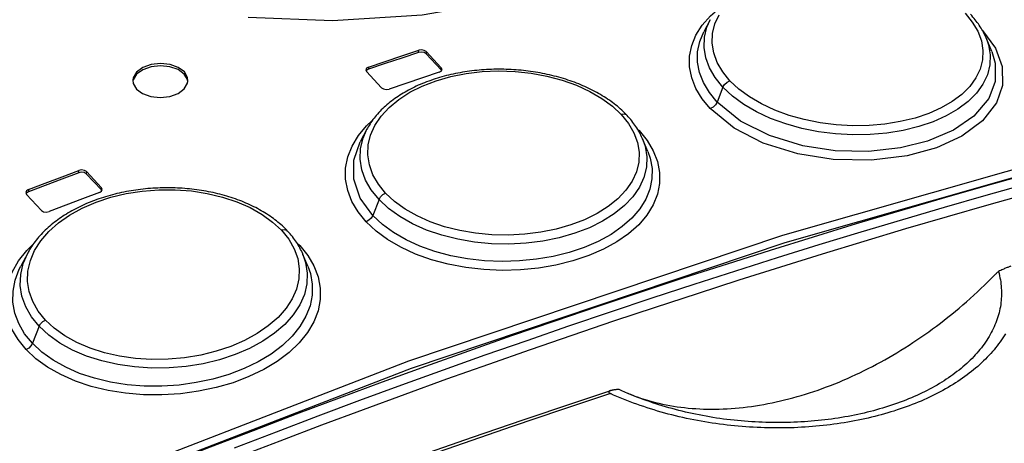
# Model space of a CAD drawing. Extents: x 0 to 594, y 0 to 420.
# Tile 99 of 157: x 449.65 to 456.79, y 185.61 to 188.68. Entities that reach past the tile are written whole.
import ezdxf

# ---------------------------------------------------------------- set-up
doc = ezdxf.new("R2010")
doc.units = 0
doc.header["$LTSCALE"] = 32.67
doc.layers.get('0').update_dxf_attribs({"linetype": 'CONTINUOUS'})

msp = doc.modelspace()

# ---------------------------------------------------------------- linework, layer by layer
at = {"color": 7, "linetype": 'CONTINUOUS'}
for p, q in [((454.6602, 188.6848), (454.6141, 188.5975)), ((456.7035, 188.4545), (456.6632, 188.5519)), ((452.5436, 188.4467), (452.5444, 188.4628)), ((452.599, 188.453), (452.5982, 188.4369)), ((452.5982, 188.4369), (452.7076, 188.3201)), ((452.7084, 188.3361), (452.599, 188.453)), ((452.1799, 188.341), (452.1792, 188.3249)), ((452.7076, 188.3201), (452.7084, 188.3361)), ((452.7136, 188.3234), (452.7084, 188.3361)), ((452.1598, 188.3208), (452.1651, 188.3081)), ((452.1651, 188.3081), (452.2744, 188.1912)), ((452.7097, 188.315), (452.7076, 188.3201)), ((454.7527, 188.1949), (454.7103, 188.0867)), ((452.1683, 187.8901), (452.1199, 187.7988)), ((454.1346, 187.8877), (454.1434, 187.8795)), ((454.1398, 187.879), (454.1434, 187.8795)), ((454.207, 187.7279), (454.1692, 187.8193)), ((450.0766, 187.574), (450.0774, 187.5901)), ((450.1321, 187.5819), (450.1313, 187.5658)), ((450.1313, 187.5658), (450.2407, 187.449)), ((450.2414, 187.4651), (450.1321, 187.5819)), ((450.2407, 187.449), (450.2414, 187.4651)), ((450.2467, 187.4521), (450.2414, 187.4651)), ((449.6919, 187.4296), (449.6972, 187.4165)), ((449.6972, 187.4165), (449.8065, 187.2997)), ((449.7121, 187.4512), (449.7113, 187.435)), ((450.2428, 187.4436), (450.2407, 187.449)), ((452.2562, 187.3797), (452.2108, 187.2641)), ((451.6598, 187.0647), (451.6802, 187.0456)), ((451.6724, 187.0443), (451.6802, 187.0456)), ((449.7059, 186.9911), (449.6554, 186.8955)), ((451.7042, 186.9806), (451.7042, 186.9806)), ((451.7396, 186.8948), (451.7042, 186.9806)), ((449.789, 186.4593), (449.7405, 186.3358)), ((454.0616, 185.973), (454.068, 185.9704))]:
    msp.add_line(p, q, dxfattribs=at)
for points in [[(454.9802, 189.8422), (454.7435, 189.5786), (454.4247, 189.3328), (454.0576, 189.1282), (453.6416, 188.959), (453.1392, 188.8165), (452.569, 188.7181), (451.9181, 188.6759), (451.3054, 188.7008)], [(454.6596, 188.0398), (454.6016, 188.1105), (454.5566, 188.1853), (454.5258, 188.263), (454.5102, 188.3421), (454.5102, 188.421), (454.5256, 188.4984), (454.5561, 188.5734), (454.6015, 188.6451), (454.6614, 188.7129), (454.6963, 188.7425)], [(454.7527, 188.1949), (454.6965, 188.264), (454.6549, 188.3354), (454.6278, 188.4088), (454.6154, 188.4834), (454.6184, 188.5579), (454.6364, 188.6308), (454.6602, 188.6848)], [(454.8035, 188.2419), (454.7509, 188.3066), (454.7114, 188.3742), (454.6854, 188.4442), (454.6737, 188.5147), (454.6765, 188.5849), (454.6937, 188.6541), (454.7248, 188.7205)], [(456.51, 188.7318), (456.5627, 188.6674), (456.6022, 188.6005), (456.6282, 188.5314), (456.64, 188.4622), (456.6373, 188.3937), (456.6203, 188.3262), (456.5894, 188.2616), (456.5449, 188.2003), (456.4868, 188.1426), (456.4167, 188.09), (456.3371, 188.0441), (456.2471, 188.0042), (456.1469, 187.9707), (456.0401, 187.9447), (455.9287, 187.9268), (455.8131, 187.9169), (455.694, 187.9152), (455.5744, 187.9219), (455.4572, 187.9367), (455.3427, 187.9597), (455.2322, 187.9905), (455.1281, 188.0286), (455.0318, 188.0737), (454.9443, 188.125), (454.8677, 188.1815), (454.8035, 188.2419)], [(456.6383, 188.6035), (456.6325, 188.6137), (456.6264, 188.6239), (456.62, 188.6341), (456.6133, 188.6442), (456.6064, 188.6543), (456.5991, 188.6643), (456.5916, 188.6744), (456.5837, 188.6844), (456.5755, 188.6943), (456.567, 188.7043), (456.5582, 188.7143), (456.5493, 188.724)], [(454.7103, 188.0867), (454.6538, 188.1559), (454.6109, 188.228), (454.5822, 188.3022), (454.5681, 188.3772), (454.5687, 188.4519), (454.5839, 188.5253), (454.6141, 188.5975)], [(456.6357, 188.6069), (456.7299, 188.4792), (456.78, 188.344), (456.7823, 188.2081), (456.7391, 188.0822), (456.6364, 187.9496), (456.4876, 187.8393), (456.3023, 187.7541), (456.0888, 187.6954), (455.83, 187.6642), (455.5538, 187.6692), (455.2962, 187.7103), (455.0446, 187.7892), (454.8332, 187.8975), (454.6596, 188.0398)], [(456.6632, 188.5519), (456.6801, 188.5028), (456.6926, 188.4295), (456.6898, 188.3565), (456.6719, 188.2853), (456.6393, 188.2169), (456.5924, 188.1521), (456.5317, 188.0915), (456.4585, 188.0361), (456.3739, 187.987), (456.2788, 187.9445), (456.1741, 187.9092), (456.0615, 187.8815), (455.9431, 187.8622), (455.8207, 187.8515), (455.6958, 187.8496), (455.5699, 187.8564), (455.4455, 187.872), (455.3246, 187.8961), (455.2086, 187.9282), (455.0986, 187.9683), (454.9964, 188.0157), (454.9038, 188.0698), (454.8223, 188.1297), (454.7527, 188.1949)], [(456.6632, 188.5519), (456.6589, 188.5621), (456.6542, 188.5725), (456.6492, 188.5829), (456.6439, 188.5932), (456.6383, 188.6035)], [(449.7606, 185.1594), (452.4729, 186.2091), (455.187, 187.1211), (457.8944, 187.8926), (460.5867, 188.5213)], [(449.7828, 185.1074), (452.4931, 186.1563), (455.2053, 187.0677), (457.9108, 187.8387), (460.6012, 188.4669)], [(452.599, 188.453), (452.5843, 188.4621), (452.5645, 188.4657), (452.5444, 188.4628)], [(452.5436, 188.4467), (452.4222, 188.4064), (452.3007, 188.3658), (452.1792, 188.3249)], [(452.1799, 188.341), (452.3014, 188.3819), (452.4229, 188.4225), (452.5444, 188.4628)], [(452.5982, 188.4369), (452.5836, 188.446), (452.5637, 188.4496), (452.5436, 188.4467)], [(456.7035, 188.4545), (456.7289, 188.3685), (456.7284, 188.2369), (456.6818, 188.1133), (456.5746, 187.985), (456.4252, 187.8819), (456.2383, 187.8029), (456.0418, 187.7538), (455.8091, 187.7288), (455.5665, 187.734), (455.3325, 187.7697), (455.0895, 187.8433), (454.8797, 187.9488), (454.7103, 188.0867)], [(450.8431, 188.3058), (450.7988, 188.3383), (450.7391, 188.3594), (450.6707, 188.3667), (450.602, 188.3591), (450.5411, 188.3372), (450.4962, 188.304), (450.4722, 188.2634), (450.4692, 188.2454)], [(450.8424, 188.2897), (450.7983, 188.3221), (450.7381, 188.3434), (450.6703, 188.3507), (450.6015, 188.3431), (450.5408, 188.3213), (450.4957, 188.2882), (450.4715, 188.2476), (450.47, 188.2385)], [(452.1799, 188.341), (452.1652, 188.3323), (452.1598, 188.3208)], [(452.1792, 188.3249), (452.1645, 188.3162), (452.163, 188.3131)], [(454.0566, 187.9899), (454.0475, 187.9995), (454.0378, 188.0093), (454.0279, 188.0189), (454.0178, 188.0284), (454.0074, 188.0378), (453.9968, 188.047), (453.986, 188.0561), (453.975, 188.0651), (453.9636, 188.074), (453.952, 188.0828), (453.9401, 188.0915), (453.928, 188.1001), (453.9155, 188.1086), (453.9029, 188.1169), (453.89, 188.1252), (453.8769, 188.1333), (453.8636, 188.1412), (453.8501, 188.149), (453.8363, 188.1567), (453.8224, 188.1642), (453.8084, 188.1715), (453.7941, 188.1787), (453.7797, 188.1857), (453.7651, 188.1926), (453.7504, 188.1993), (453.7356, 188.2058), (453.7206, 188.2121), (453.7055, 188.2183), (453.6902, 188.2243), (453.6747, 188.2302), (453.6591, 188.2359), (453.6432, 188.2415), (453.6272, 188.2469), (453.611, 188.2521), (453.5947, 188.2572), (453.5782, 188.2621), (453.5617, 188.2668), (453.545, 188.2714), (453.5283, 188.2757), (453.5114, 188.2799), (453.4945, 188.2839), (453.4775, 188.2877), (453.4604, 188.2914), (453.4433, 188.2948), (453.4261, 188.2981), (453.4089, 188.3011), (453.3916, 188.304), (453.3743, 188.3067), (453.3569, 188.3092), (453.3394, 188.3116), (453.3219, 188.3137), (453.3044, 188.3157), (453.2868, 188.3174), (453.2692, 188.319), (453.2516, 188.3204), (453.2338, 188.3216), (453.216, 188.3226), (453.1981, 188.3235), (453.1801, 188.3241), (453.162, 188.3246), (453.144, 188.3248), (453.1259, 188.3249), (453.1078, 188.3248), (453.0898, 188.3245), (453.0719, 188.324), (453.054, 188.3233), (453.0361, 188.3224), (453.0184, 188.3213), (453.0008, 188.32), (452.9832, 188.3186), (452.9657, 188.3169), (452.9482, 188.3151), (452.9308, 188.3131), (452.9135, 188.3109), (452.8962, 188.3085), (452.879, 188.3059), (452.8619, 188.3031), (452.845, 188.3002), (452.8281, 188.297), (452.8113, 188.2937), (452.7947, 188.2902), (452.7781, 188.2865), (452.7616, 188.2826), (452.7451, 188.2785), (452.7287, 188.2742), (452.7124, 188.2698), (452.6962, 188.2651), (452.6801, 188.2602), (452.664, 188.2552), (452.6481, 188.25), (452.6323, 188.2446), (452.6167, 188.239), (452.6012, 188.2332), (452.5859, 188.2272), (452.5708, 188.2211), (452.5559, 188.2149), (452.5412, 188.2085), (452.5267, 188.2019), (452.5125, 188.1952), (452.4984, 188.1884), (452.4846, 188.1814), (452.4711, 188.1742), (452.4578, 188.167), (452.4448, 188.1596), (452.4318, 188.152), (452.4191, 188.1442), (452.4065, 188.1363), (452.3941, 188.1282), (452.3819, 188.12), (452.37, 188.1116), (452.3582, 188.103), (452.3467, 188.0943), (452.3355, 188.0855), (452.3244, 188.0765), (452.3136, 188.0674), (452.3031, 188.0582), (452.2928, 188.0488), (452.2827, 188.0393), (452.2729, 188.0296), (452.2634, 188.0199), (452.2541, 188.01), (452.2451, 188.0001), (452.2364, 187.99), (452.228, 187.9799), (452.2199, 187.9697), (452.2121, 187.9594), (452.2047, 187.9491), (452.1975, 187.9388), (452.1907, 187.9284), (452.1841, 187.9179), (452.1779, 187.9074), (452.1719, 187.8968), (452.1683, 187.8901)], [(452.6935, 188.3034), (452.7083, 188.312), (452.7136, 188.3234)], [(450.8679, 188.232), (450.8657, 188.2503), (450.8423, 188.2897)], [(450.8694, 188.2413), (450.8666, 188.2657), (450.8431, 188.3058)], [(452.3043, 187.4258), (452.2517, 187.4907), (452.2123, 187.5591), (452.1864, 187.6306), (452.1748, 187.7031), (452.1776, 187.7756), (452.1948, 187.8478), (452.2259, 187.9175), (452.2707, 187.9843), (452.3291, 188.0477), (452.3995, 188.106), (452.4794, 188.1576), (452.5696, 188.2028), (452.6701, 188.2415), (452.7771, 188.2722), (452.8887, 188.2943), (453.0044, 188.3079), (453.1238, 188.3128), (453.2435, 188.3089), (453.3607, 188.2963), (453.4754, 188.2751), (453.5859, 188.2456), (453.69, 188.2086), (453.7864, 188.1643), (453.8739, 188.1135), (453.9505, 188.0572), (454.0147, 187.997)], [(452.6935, 188.3034), (452.572, 188.2631), (452.4505, 188.2225), (452.329, 188.1817)], [(450.4692, 188.2454), (450.472, 188.2208), (450.4955, 188.1807)], [(450.4955, 188.1807), (450.5398, 188.1482), (450.5995, 188.1273), (450.6679, 188.1202), (450.7367, 188.128), (450.7975, 188.1498), (450.8425, 188.1829), (450.8664, 188.2234), (450.8694, 188.2413)], [(452.2744, 188.1912), (452.2891, 188.1821), (452.3089, 188.1787), (452.329, 188.1817)], [(454.7527, 188.1949), (454.7645, 188.2148), (454.7823, 188.2314), (454.8035, 188.2419)], [(454.7103, 188.0867), (454.6986, 188.0669), (454.6808, 188.0503), (454.6596, 188.0398)], [(454.0147, 187.997), (454.0674, 187.9322), (454.1068, 187.8643), (454.1327, 187.7938), (454.1444, 187.7225), (454.1415, 187.6513), (454.1243, 187.5807), (454.0931, 187.5125), (454.0484, 187.4475), (453.99, 187.3856), (453.9193, 187.3283), (453.8385, 187.2774), (453.7484, 187.2329), (453.6486, 187.1949), (453.5416, 187.1641), (453.4302, 187.1414), (453.3142, 187.1269), (453.1947, 187.1208), (453.0749, 187.1234), (452.9575, 187.1344), (452.8429, 187.154), (452.7325, 187.1818), (452.6285, 187.2174), (452.5323, 187.2604), (452.4449, 187.3103), (452.3685, 187.3657), (452.3043, 187.4258)], [(454.0566, 187.9899), (454.0523, 187.9937), (454.0356, 187.9995), (454.0147, 187.997)], [(454.1692, 187.8193), (454.1669, 187.8249), (454.1621, 187.8356), (454.1571, 187.8463), (454.1518, 187.8569), (454.1463, 187.8674), (454.1404, 187.8779), (454.1343, 187.8883), (454.1279, 187.8987), (454.1212, 187.9089), (454.1142, 187.9192), (454.1069, 187.9294), (454.0993, 187.9396), (454.0914, 187.9497), (454.0831, 187.9599), (454.0745, 187.97), (454.0656, 187.9801), (454.0566, 187.9899)], [(452.1628, 187.218), (452.1042, 187.2899), (452.0592, 187.366), (452.0289, 187.4452), (452.0136, 187.5262), (452.0139, 187.6077), (452.0297, 187.6885), (452.0606, 187.7674), (452.1064, 187.8434), (452.1664, 187.9153), (452.207, 187.9524)], [(452.2562, 187.3797), (452.2001, 187.4489), (452.1586, 187.5211), (452.1314, 187.5959), (452.1191, 187.6725), (452.1221, 187.7495), (452.1402, 187.8254), (452.1683, 187.8901)], [(454.1434, 187.8795), (454.2015, 187.8086), (454.2465, 187.7336), (454.2772, 187.6555), (454.2927, 187.5759), (454.2927, 187.4961), (454.2772, 187.4175), (454.2466, 187.3409), (454.2012, 187.2671), (454.1411, 187.1968), (454.0675, 187.1312), (453.982, 187.0714), (453.8854, 187.0182), (453.7787, 186.9721), (453.6632, 186.9335), (453.5407, 186.903), (453.4134, 186.8813), (453.2826, 186.8687), (453.1496, 186.8651), (453.0165, 186.8708), (452.8853, 186.8857), (452.758, 186.9097), (452.6363, 186.9424), (452.5215, 186.9834), (452.4151, 187.0325), (452.3188, 187.0886), (452.2343, 187.1508), (452.1628, 187.218)], [(452.2108, 187.2641), (452.1197, 187.3904), (452.0728, 187.5281), (452.0737, 187.6657), (452.1199, 187.7988)], [(454.1692, 187.8193), (454.1874, 187.7658), (454.1997, 187.6904), (454.1967, 187.6148), (454.1786, 187.5405), (454.1457, 187.4686), (454.0984, 187.3999), (454.0373, 187.3351), (453.9637, 187.2753), (453.8787, 187.2215), (453.7831, 187.1743), (453.6778, 187.1341), (453.5649, 187.1016), (453.4464, 187.0776), (453.324, 187.0625), (453.1991, 187.0562), (453.0731, 187.0589), (452.9485, 187.0706), (452.8273, 187.0913), (452.7112, 187.1206), (452.6013, 187.1581), (452.4994, 187.2035), (452.4071, 187.2559), (452.3257, 187.3148), (452.2562, 187.3797)], [(454.207, 187.7279), (454.2238, 187.6798), (454.2379, 187.6042), (454.2372, 187.5286), (454.2219, 187.454), (454.1924, 187.3814), (454.1488, 187.3116), (454.0916, 187.2451), (454.0215, 187.1829), (453.9401, 187.1262), (453.848, 187.0756), (453.7463, 187.0317), (453.6364, 186.995), (453.5202, 186.966), (453.3994, 186.9454), (453.2753, 186.9333), (453.149, 186.9297), (453.0227, 186.9349), (452.8983, 186.9488), (452.7776, 186.9714), (452.6623, 187.0021), (452.5536, 187.0407), (452.4529, 187.0867), (452.3614, 187.1396), (452.2803, 187.1989), (452.2108, 187.2641)], [(450.0766, 187.574), (449.9549, 187.5279), (449.8331, 187.4816), (449.7113, 187.435)], [(449.7121, 187.4512), (449.8338, 187.4977), (449.9556, 187.5441), (450.0774, 187.5901)], [(456.9679, 187.5639), (456.656, 187.4763), (456.344, 187.3868), (456.0319, 187.2954), (455.7196, 187.2021), (455.4072, 187.107), (455.0947, 187.01), (454.7822, 186.9111), (454.4695, 186.8104), (454.1568, 186.7078), (453.8441, 186.6033), (453.5313, 186.497), (453.2186, 186.3889), (452.9058, 186.279), (452.593, 186.1672), (452.2802, 186.0535), (451.9675, 185.9381), (451.6549, 185.8208), (451.3422, 185.7017), (451.0297, 185.5808), (450.7173, 185.4582), (450.4049, 185.3337), (450.0927, 185.2074), (449.7805, 185.0793)], [(450.1313, 187.5658), (450.1167, 187.5747), (450.0967, 187.5777), (450.0766, 187.574)], [(450.1321, 187.5819), (450.1174, 187.5908), (450.0975, 187.5938), (450.0774, 187.5901)], [(451.2083, 185.5778), (451.5113, 185.6943), (451.8144, 185.8091), (452.1175, 185.9222), (452.4207, 186.0336), (452.7239, 186.1432), (453.0271, 186.2512), (453.3304, 186.3574), (453.6336, 186.4619), (453.9368, 186.5647), (454.24, 186.6657), (454.5431, 186.765), (454.8462, 186.8625), (455.1492, 186.9583), (455.4521, 187.0524), (455.755, 187.1447), (456.0577, 187.2352), (456.3604, 187.324), (456.6629, 187.411), (456.9652, 187.4962)], [(449.7121, 187.4512), (449.6972, 187.4415), (449.6919, 187.4296)], [(449.7113, 187.435), (449.6967, 187.4256), (449.695, 187.4219)], [(449.8345, 186.5045), (449.782, 186.5695), (449.7426, 186.6386), (449.7168, 186.7113), (449.7052, 186.7855), (449.708, 186.8604), (449.7252, 186.9357), (449.7563, 187.0089), (449.8011, 187.0795), (449.8596, 187.1473), (449.9303, 187.2102), (450.0103, 187.2664), (450.101, 187.3165), (450.2021, 187.3603), (450.3096, 187.3959), (450.4212, 187.4227), (450.537, 187.4409), (450.6568, 187.4502), (450.7769, 187.4505), (450.8941, 187.4416), (451.0088, 187.4239), (451.1194, 187.3974), (451.2236, 187.3629), (451.32, 187.3206), (451.4075, 187.2712), (451.484, 187.2159), (451.5483, 187.1559)], [(451.5929, 187.1497), (451.5838, 187.1593), (451.5742, 187.1689), (451.5644, 187.1784), (451.5544, 187.1878), (451.5441, 187.197), (451.5336, 187.2061), (451.5229, 187.2151), (451.512, 187.2239), (451.5007, 187.2327), (451.4892, 187.2413), (451.4775, 187.2498), (451.4654, 187.2582), (451.4531, 187.2665), (451.4406, 187.2746), (451.4278, 187.2827), (451.4148, 187.2905), (451.4016, 187.2983), (451.3882, 187.3058), (451.3746, 187.3132), (451.3608, 187.3205), (451.3468, 187.3275), (451.3327, 187.3344), (451.3184, 187.3412), (451.304, 187.3477), (451.2894, 187.3541), (451.2746, 187.3603), (451.2597, 187.3664), (451.2447, 187.3722), (451.2295, 187.3779), (451.2141, 187.3835), (451.1986, 187.3888), (451.1829, 187.394), (451.167, 187.3991), (451.1509, 187.4039), (451.1347, 187.4086), (451.1183, 187.4131), (451.1019, 187.4175), (451.0853, 187.4216), (451.0686, 187.4256), (451.0519, 187.4293), (451.0351, 187.4329), (451.0182, 187.4363), (451.0012, 187.4395), (450.9842, 187.4425), (450.9671, 187.4453), (450.9499, 187.4479), (450.9327, 187.4503), (450.9155, 187.4526), (450.8982, 187.4546), (450.8808, 187.4565), (450.8634, 187.4581), (450.8459, 187.4596), (450.8284, 187.4609), (450.8109, 187.462), (450.7933, 187.4629), (450.7757, 187.4635), (450.758, 187.4641), (450.7402, 187.4644), (450.7224, 187.4645), (450.7045, 187.4644), (450.6865, 187.4641), (450.6685, 187.4637), (450.6505, 187.463), (450.6324, 187.4621), (450.6145, 187.4611), (450.5966, 187.4598), (450.5788, 187.4584), (450.561, 187.4567), (450.5434, 187.4549), (450.5258, 187.4529), (450.5084, 187.4507), (450.491, 187.4483), (450.4737, 187.4457), (450.4564, 187.4429), (450.4393, 187.44), (450.4221, 187.4368), (450.405, 187.4335), (450.388, 187.4299), (450.3711, 187.4262), (450.3542, 187.4223), (450.3375, 187.4182), (450.3209, 187.4139), (450.3043, 187.4094), (450.2879, 187.4048), (450.2716, 187.3999), (450.2553, 187.3949), (450.2391, 187.3897), (450.223, 187.3842), (450.2071, 187.3786), (450.1912, 187.3728), (450.1754, 187.3669), (450.1598, 187.3607), (450.1443, 187.3544), (450.129, 187.3479), (450.1138, 187.3412), (450.0988, 187.3343), (450.084, 187.3273), (450.0694, 187.3202), (450.0551, 187.3129), (450.0409, 187.3054), (450.027, 187.2978), (450.0133, 187.2901), (449.9998, 187.2823), (449.9866, 187.2743), (449.9736, 187.2662), (449.9609, 187.258), (449.9484, 187.2496), (449.936, 187.2411), (449.9238, 187.2323), (449.9118, 187.2234), (449.8999, 187.2144), (449.8883, 187.2052), (449.8769, 187.1958), (449.8657, 187.1863), (449.8548, 187.1767), (449.844, 187.1669), (449.8336, 187.1571), (449.8233, 187.1471), (449.8134, 187.137), (449.8037, 187.1268), (449.7943, 187.1165), (449.7852, 187.1061), (449.7763, 187.0956), (449.7678, 187.085), (449.7595, 187.0744), (449.7515, 187.0636), (449.7438, 187.0529), (449.7364, 187.042), (449.7293, 187.0311), (449.7225, 187.0202), (449.716, 187.0092), (449.7098, 186.9982), (449.7059, 186.9911)], [(450.2265, 187.4308), (450.1047, 187.3847), (449.983, 187.3384), (449.8612, 187.2918)], [(450.2265, 187.4308), (450.2413, 187.4402), (450.2467, 187.4521)], [(451.2349, 185.5124), (451.5376, 185.6287), (451.8404, 185.7434), (452.1433, 185.8564), (452.4462, 185.9677), (452.7492, 186.0773), (453.0521, 186.1851), (453.3551, 186.2913), (453.658, 186.3957), (453.961, 186.4983), (454.2639, 186.5993), (454.5667, 186.6985), (454.8695, 186.7959), (455.1723, 186.8917), (455.4749, 186.9856), (455.7775, 187.0778), (456.08, 187.1683), (456.3824, 187.257), (456.6846, 187.3439), (456.9867, 187.4291)], [(452.2562, 187.3797), (452.2673, 187.3988), (452.2841, 187.415), (452.3043, 187.4258)], [(449.8065, 187.2997), (449.8213, 187.2908), (449.8409, 187.288), (449.8612, 187.2918)], [(452.2108, 187.2641), (452.1997, 187.2449), (452.183, 187.2288), (452.1628, 187.218)], [(451.5483, 187.1559), (451.6009, 187.0909), (451.6403, 187.0222), (451.6662, 186.9504), (451.6777, 186.8772), (451.6748, 186.8036), (451.6576, 186.73), (451.6263, 186.6585), (451.5816, 186.5898), (451.5232, 186.5237), (451.4523, 186.4618), (451.3713, 186.4062), (451.2809, 186.3569), (451.1807, 186.3138), (451.0737, 186.2783), (450.9617, 186.2508), (450.8452, 186.2316), (450.7256, 186.2211), (450.6052, 186.2194), (450.4876, 186.2267), (450.373, 186.2429), (450.2624, 186.2678), (450.1584, 186.3009), (450.0622, 186.3419), (449.9748, 186.3903), (449.8985, 186.4448), (449.8345, 186.5045)], [(451.5929, 187.1497), (451.588, 187.1539), (451.5703, 187.1595), (451.5483, 187.1559)], [(451.7042, 186.9806), (451.702, 186.9857), (451.6973, 186.9965), (451.6923, 187.0071), (451.6871, 187.0177), (451.6815, 187.0282), (451.6757, 187.0387), (451.6696, 187.0491), (451.6633, 187.0594), (451.6566, 187.0696), (451.6497, 187.0797), (451.6425, 187.0899), (451.635, 187.1), (451.6272, 187.11), (451.619, 187.1201), (451.6105, 187.1301), (451.6017, 187.1401), (451.5929, 187.1497)], [(449.6952, 186.2907), (449.6369, 186.3625), (449.5921, 186.4391), (449.5617, 186.5194), (449.5463, 186.6023), (449.5465, 186.6865), (449.5621, 186.7706), (449.5929, 186.8533), (449.6386, 186.9335), (449.6987, 187.0101), (449.7471, 187.0575)], [(451.6802, 187.0456), (451.7383, 186.9743), (451.7833, 186.8983), (451.8139, 186.8186), (451.8293, 186.7369), (451.8291, 186.6545), (451.8134, 186.5726), (451.7826, 186.4924), (451.737, 186.4145), (451.6766, 186.3396), (451.6028, 186.2691), (451.5171, 186.2043), (451.4199, 186.1457), (451.3124, 186.094), (451.1963, 186.0499), (451.0737, 186.0141), (450.946, 185.9873), (450.8143, 185.9695), (450.6804, 185.9612), (450.5471, 185.9625), (450.4163, 185.9734), (450.2894, 185.9937), (450.1677, 186.0232), (450.0527, 186.0617), (449.9463, 186.1087), (449.8503, 186.1632), (449.7661, 186.2243), (449.6952, 186.2907)], [(449.789, 186.4593), (449.733, 186.5287), (449.6916, 186.6015), (449.6645, 186.6776), (449.6522, 186.7561), (449.6551, 186.8355), (449.6732, 186.9143), (449.7059, 186.991)], [(451.7042, 186.9806), (451.7235, 186.923), (451.7357, 186.8458), (451.7326, 186.7678), (451.7144, 186.6905), (451.6813, 186.6151), (451.6338, 186.5425), (451.5724, 186.4735), (451.4984, 186.4091), (451.4129, 186.3506), (451.3167, 186.2986), (451.211, 186.2536), (451.0979, 186.2164), (450.9795, 186.1878), (450.8572, 186.1681), (450.7321, 186.1575), (450.606, 186.156), (450.481, 186.164), (450.3595, 186.1814), (450.2433, 186.2077), (450.1335, 186.2427), (450.0318, 186.286), (449.9397, 186.3369), (449.8584, 186.3948), (449.789, 186.4593)], [(449.7405, 186.3358), (449.684, 186.4057), (449.6416, 186.4791), (449.6132, 186.5555), (449.599, 186.6341), (449.5995, 186.7142), (449.6146, 186.7943), (449.6442, 186.8732), (449.6554, 186.8955)], [(451.7396, 186.8948), (451.7578, 186.8422), (451.7718, 186.7645), (451.771, 186.6862), (451.7556, 186.6085), (451.7259, 186.5322), (451.6822, 186.4582), (451.6247, 186.3871), (451.5545, 186.32), (451.4727, 186.2581), (451.38, 186.2021), (451.2777, 186.1526), (451.1672, 186.1104), (451.0505, 186.0761), (450.9296, 186.0503), (450.8051, 186.0331), (450.6785, 186.0248), (450.552, 186.0255), (450.4275, 186.0354), (450.307, 186.0542), (450.1917, 186.0818), (450.0829, 186.1177), (449.9821, 186.1617), (449.8905, 186.2131), (449.8096, 186.2714), (449.7405, 186.3358)], [(456.8427, 186.8948), (456.8385, 186.8935), (456.8343, 186.8922), (456.8298, 186.8907), (456.825, 186.889), (456.82, 186.8872), (456.8146, 186.8851), (456.809, 186.8829), (456.8031, 186.8804), (456.7968, 186.8777), (456.7903, 186.8748), (456.7834, 186.8716), (456.7762, 186.8682), (456.7686, 186.8646), (456.7608, 186.8607), (456.7527, 186.8565)], [(456.7527, 186.8565), (456.7566, 186.8416), (456.7602, 186.8266), (456.7634, 186.8116), (456.7662, 186.7966), (456.7686, 186.7816), (456.7705, 186.7665), (456.7721, 186.7515), (456.7733, 186.7364), (456.7741, 186.7214), (456.7745, 186.7063), (456.7745, 186.6913), (456.7741, 186.6764), (456.7733, 186.6614), (456.7721, 186.6464), (456.7705, 186.6315), (456.7685, 186.6166), (456.7661, 186.6017), (456.7633, 186.5869), (456.7602, 186.5721), (456.7566, 186.5573), (456.7527, 186.5426), (456.7484, 186.528), (456.7437, 186.5134), (456.7386, 186.4989), (456.7331, 186.4845), (456.7273, 186.4701), (456.7211, 186.4558), (456.7145, 186.4415), (456.7075, 186.4274), (456.7002, 186.4133), (456.6925, 186.3992), (456.6844, 186.3853), (456.676, 186.3715), (456.6673, 186.3578), (456.6581, 186.3442), (456.6487, 186.3306), (456.6388, 186.3172), (456.6287, 186.3039), (456.6181, 186.2907), (456.6073, 186.2776), (456.596, 186.2646), (456.5845, 186.2517), (456.5726, 186.239), (456.5604, 186.2263), (456.5479, 186.2138), (456.5351, 186.2015), (456.5219, 186.1892), (456.5085, 186.1771), (456.4947, 186.1652), (456.4806, 186.1533), (456.4662, 186.1417), (456.4515, 186.1301), (456.4365, 186.1187), (456.4212, 186.1074), (456.4056, 186.0963), (456.3898, 186.0854), (456.3737, 186.0746), (456.3573, 186.0639), (456.3406, 186.0534), (456.3236, 186.0431), (456.3064, 186.0329), (456.2889, 186.0229), (456.2711, 186.0131), (456.2531, 186.0034), (456.2349, 185.9939), (456.2164, 185.9845), (456.1976, 185.9753), (456.1786, 185.9663), (456.1594, 185.9575), (456.14, 185.9489), (456.1203, 185.9404), (456.1004, 185.9321), (456.0803, 185.924), (456.0599, 185.916), (456.0393, 185.9083), (456.0186, 185.9007), (455.9976, 185.8933), (455.9764, 185.8861), (455.955, 185.8791), (455.9335, 185.8723), (455.9117, 185.8656), (455.8898, 185.8592), (455.8677, 185.853), (455.8454, 185.8469), (455.8229, 185.841), (455.8002, 185.8354), (455.7774, 185.8299), (455.7544, 185.8246), (455.7313, 185.8196), (455.708, 185.8147), (455.6846, 185.81), (455.661, 185.8056), (455.6373, 185.8013), (455.6135, 185.7972), (455.5895, 185.7934), (455.5654, 185.7897), (455.5412, 185.7863), (455.5168, 185.7831), (455.4923, 185.7801), (455.4678, 185.7772), (455.4431, 185.7747), (455.4183, 185.7723), (455.3935, 185.7701), (455.3685, 185.7681), (455.3435, 185.7664), (455.3184, 185.7649), (455.2932, 185.7635), (455.2679, 185.7624), (455.2426, 185.7616), (455.2172, 185.7609), (455.1917, 185.7604), (455.1662, 185.7602), (455.1407, 185.7602), (455.1151, 185.7604), (455.0896, 185.7608), (455.0639, 185.7615), (455.0383, 185.7624), (455.0126, 185.7634), (454.9869, 185.7648), (454.9612, 185.7663), (454.9355, 185.768), (454.9098, 185.77), (454.8842, 185.7722), (454.8586, 185.7746), (454.833, 185.7772), (454.8074, 185.7801), (454.7819, 185.7831), (454.7564, 185.7864), (454.7309, 185.7899), (454.7055, 185.7937), (454.6801, 185.7976), (454.6548, 185.8018), (454.6296, 185.8061), (454.6044, 185.8107), (454.5794, 185.8155), (454.5545, 185.8205), (454.5297, 185.8258), (454.505, 185.8312), (454.4804, 185.8368), (454.4558, 185.8427), (454.4314, 185.8488), (454.4071, 185.8551), (454.383, 185.8615), (454.3589, 185.8682), (454.3351, 185.8751), (454.3114, 185.8822), (454.2879, 185.8894), (454.2646, 185.8969), (454.2414, 185.9045), (454.2184, 185.9124), (454.1955, 185.9205), (454.1728, 185.9287), (454.1503, 185.9371), (454.128, 185.9458), (454.1059, 185.9546), (454.084, 185.9635), (454.0679, 185.9703)], [(456.7527, 186.8565), (456.7499, 186.8542), (456.747, 186.8518), (456.7441, 186.8493), (456.7411, 186.8466), (456.7381, 186.8438), (456.735, 186.8409), (456.7319, 186.8379), (456.7287, 186.8347), (456.7007, 186.8063)], [(454.068, 185.9704), (454.0899, 185.9615), (454.1138, 185.9525), (454.1379, 185.9438), (454.1623, 185.9356), (454.187, 185.9278), (454.2119, 185.9204), (454.237, 185.9134), (454.2624, 185.9068), (454.288, 185.9006), (454.3139, 185.8948), (454.3399, 185.8895), (454.3662, 185.8845), (454.3927, 185.88), (454.4195, 185.8759), (454.4464, 185.8722), (454.4735, 185.869), (454.5008, 185.8662), (454.5283, 185.8637), (454.556, 185.8617), (454.5838, 185.8602), (454.6119, 185.859), (454.6401, 185.8583), (454.6685, 185.858), (454.697, 185.8581), (454.7256, 185.8587), (454.7544, 185.8596), (454.7833, 185.861), (454.8124, 185.8628), (454.8416, 185.8651), (454.871, 185.8677), (454.9004, 185.8708), (454.9299, 185.8743), (454.9596, 185.8782), (454.9893, 185.8825), (455.0191, 185.8873), (455.0491, 185.8924), (455.0791, 185.898), (455.1092, 185.904), (455.1393, 185.9104), (455.1694, 185.9172), (455.1997, 185.9245), (455.23, 185.9321), (455.2604, 185.9401), (455.2908, 185.9486), (455.3212, 185.9575), (455.3516, 185.9667), (455.382, 185.9764), (455.4125, 185.9864), (455.443, 185.9969), (455.4735, 186.0077), (455.504, 186.019), (455.5345, 186.0306), (455.5649, 186.0426), (455.5953, 186.055), (455.6257, 186.0678), (455.656, 186.081), (455.6864, 186.0945), (455.7166, 186.1084), (455.7469, 186.1227), (455.777, 186.1374), (455.8071, 186.1524), (455.8371, 186.1678), (455.867, 186.1835), (455.8969, 186.1997), (455.9267, 186.2161), (455.9564, 186.233), (455.9859, 186.2501), (456.0154, 186.2676), (456.0447, 186.2855), (456.074, 186.3037), (456.1031, 186.3222), (456.1321, 186.3411), (456.1609, 186.3602), (456.1896, 186.3797), (456.2182, 186.3995), (456.2466, 186.4197), (456.2748, 186.4401), (456.3029, 186.4609), (456.3308, 186.482), (456.3586, 186.5033), (456.3861, 186.525), (456.4135, 186.5469), (456.4406, 186.5691), (456.4676, 186.5917), (456.4944, 186.6145), (456.521, 186.6376), (456.5474, 186.6609), (456.5735, 186.6845), (456.5994, 186.7083), (456.6251, 186.7325), (456.6505, 186.7568), (456.6758, 186.7815), (456.7007, 186.8063)], [(449.789, 186.4593), (449.7995, 186.4777), (449.8153, 186.4935), (449.8345, 186.5045)], [(456.8024, 186.4056), (456.7933, 186.3906), (456.7839, 186.3758), (456.7742, 186.3611), (456.7641, 186.3465), (456.7536, 186.3321), (456.7428, 186.3177), (456.7316, 186.3035), (456.7201, 186.2894), (456.7083, 186.2754), (456.6961, 186.2615), (456.6836, 186.2478), (456.6707, 186.2342), (456.6575, 186.2208), (456.644, 186.2075), (456.6302, 186.1943), (456.6161, 186.1813), (456.6016, 186.1684), (456.5869, 186.1557), (456.5718, 186.1431), (456.5564, 186.1307), (456.5407, 186.1184), (456.5247, 186.1063), (456.5085, 186.0944), (456.4919, 186.0826), (456.475, 186.0709), (456.4579, 186.0595), (456.4405, 186.0482), (456.4228, 186.0371), (456.4049, 186.0261), (456.3867, 186.0153), (456.3682, 186.0047), (456.3494, 185.9942), (456.3304, 185.9839), (456.3111, 185.9738), (456.2916, 185.9639), (456.2718, 185.9542), (456.2518, 185.9446), (456.2316, 185.9352), (456.2111, 185.926), (456.1904, 185.917), (456.1695, 185.9082), (456.1483, 185.8996), (456.1269, 185.8911), (456.1053, 185.8829), (456.0835, 185.8748), (456.0614, 185.8669), (456.0392, 185.8592), (456.0168, 185.8518), (455.9942, 185.8445), (455.9713, 185.8374), (455.9483, 185.8305), (455.9251, 185.8238), (455.9017, 185.8173), (455.8782, 185.811), (455.8544, 185.8049), (455.8305, 185.799), (455.8064, 185.7934), (455.7821, 185.7879), (455.7577, 185.7826), (455.7332, 185.7776), (455.7085, 185.7727), (455.6836, 185.7681), (455.6586, 185.7637), (455.6335, 185.7595), (455.6082, 185.7555), (455.5828, 185.7517), (455.5572, 185.7482), (455.5315, 185.7448), (455.5058, 185.7417), (455.4799, 185.7388), (455.4539, 185.7361), (455.4278, 185.7336), (455.4016, 185.7314), (455.3753, 185.7294), (455.3489, 185.7275), (455.3224, 185.726), (455.2959, 185.7246), (455.2692, 185.7235), (455.2425, 185.7226), (455.2157, 185.7219), (455.1889, 185.7215), (455.162, 185.7213), (455.1351, 185.7213), (455.1081, 185.7215), (455.0811, 185.722), (455.054, 185.7227), (455.0269, 185.7236), (454.9998, 185.7248), (454.9726, 185.7262), (454.9454, 185.7278), (454.9183, 185.7297), (454.8911, 185.7318), (454.8639, 185.7341), (454.8368, 185.7367), (454.8097, 185.7395), (454.7826, 185.7425), (454.7555, 185.7457), (454.7284, 185.7492), (454.7013, 185.753), (454.6743, 185.7569), (454.6474, 185.7611), (454.6204, 185.7656), (454.5936, 185.7702), (454.5668, 185.7751), (454.5402, 185.7802), (454.5136, 185.7856), (454.4871, 185.7912), (454.4607, 185.797), (454.4343, 185.803), (454.4081, 185.8093), (454.3819, 185.8158), (454.3558, 185.8226), (454.3299, 185.8295), (454.3041, 185.8367), (454.2784, 185.8441), (454.2529, 185.8518), (454.2276, 185.8596), (454.2024, 185.8677), (454.1773, 185.876), (454.1524, 185.8845), (454.1276, 185.8932), (454.103, 185.9022), (454.0785, 185.9114), (454.0542, 185.9208), (454.0301, 185.9304), (454.0062, 185.9403), (453.9826, 185.9503), (453.9591, 185.9605), (453.9358, 185.971)], [(449.7405, 186.3358), (449.73, 186.3175), (449.7143, 186.3017), (449.6952, 186.2907)], [(453.9362, 185.9921), (453.6671, 185.9025), (453.2994, 185.7785), (452.9318, 185.6526), (452.5641, 185.5248), (452.1965, 185.3951), (451.8288, 185.2635), (451.4612, 185.1301), (451.0936, 184.9947), (450.726, 184.8575), (450.3586, 184.7184), (449.9911, 184.5774)], [(453.9358, 185.971), (453.5796, 185.852), (453.2233, 185.7313), (452.867, 185.6088), (452.5107, 185.4846), (452.1544, 185.3585), (451.7981, 185.2307), (451.4419, 185.1011), (451.0856, 184.9697), (450.7294, 184.8366), (450.3733, 184.7017), (450.0173, 184.5651)], [(453.9362, 185.9921), (453.9353, 185.9918), (453.9334, 185.9911), (453.9318, 185.9904), (453.9303, 185.9898), (453.929, 185.9891), (453.9279, 185.9885), (453.927, 185.9879), (453.9261, 185.9873), (453.9254, 185.9867), (453.9249, 185.9861), (453.9244, 185.9855), (453.924, 185.9849), (453.9236, 185.9844), (453.9234, 185.9838), (453.9233, 185.9833), (453.9232, 185.9828), (453.9231, 185.9823), (453.9231, 185.9818), (453.9232, 185.9813), (453.9233, 185.9808), (453.9235, 185.9803), (453.9237, 185.9798), (453.924, 185.9794), (453.9243, 185.9789), (453.9246, 185.9784), (453.925, 185.978), (453.9254, 185.9775), (453.9259, 185.9771), (453.9264, 185.9766), (453.9269, 185.9762), (453.9275, 185.9757), (453.9281, 185.9752), (453.9288, 185.9748), (453.9295, 185.9743), (453.9302, 185.9739), (453.931, 185.9734), (453.9319, 185.9729), (453.9328, 185.9724), (453.9337, 185.972), (453.9347, 185.9715), (453.9358, 185.971)], [(453.9986, 186.0011), (453.9919, 186.0007), (453.9855, 186.0002), (453.9796, 185.9996), (453.974, 185.9991), (453.9688, 185.9985), (453.964, 185.9979), (453.9596, 185.9972), (453.9555, 185.9966), (453.9517, 185.9959), (453.9483, 185.9952), (453.9451, 185.9945), (453.9423, 185.9939), (453.9397, 185.9932), (453.9374, 185.9925), (453.9362, 185.9921)], [(454.0679, 185.9703), (454.0623, 185.9727), (454.0408, 185.982), (454.0196, 185.9915), (453.9986, 186.0011)]]:
    msp.add_lwpolyline(points, dxfattribs=at)

doc.saveas('drawing.dxf')
